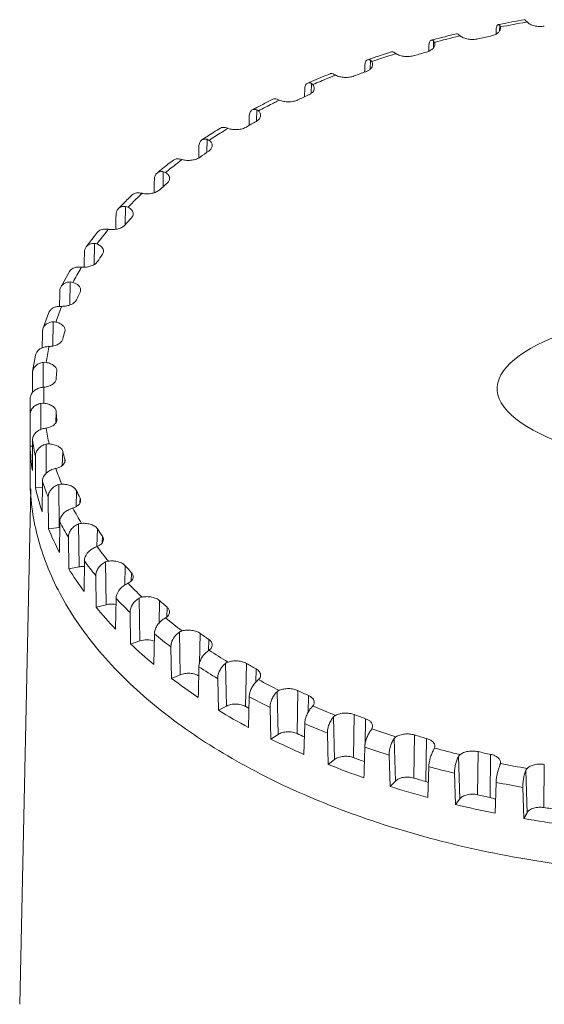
# Model space of a CAD drawing. Extents: x 695 to 3294, y -288 to 575.
# Tile 73 of 83: x 2761 to 2799, y 342 to 414. Entities that reach past the tile are written whole.
import ezdxf

# ---------------------------------------------------------------- set-up
doc = ezdxf.new("R2010")
doc.units = 0
doc.header["$LTSCALE"] = 16.335
doc.layers.add('7_ALL_FEATURES', color=7, linetype='CONTINUOUS', lineweight=15)
doc.layers.add('dim', color=3, linetype='CONTINUOUS', lineweight=13)

msp = doc.modelspace()

# ---------------------------------------------------------------- linework, layer by layer
at = {"layer": '7_ALL_FEATURES', "color": 7, "linetype": 'Continuous'}
for p, q in [((2795.516, 413.347), (2795.622, 413.368)), ((2795.685, 413.181), (2795.692, 413.096)), ((2786.242, 410.864), (2786.295, 410.882)), ((2785.852, 409.937), (2785.851, 409.912)), ((2781.943, 409.209), (2782.005, 409.235)), ((2777.966, 407.308), (2778.034, 407.344)), ((2774.351, 405.184), (2774.422, 405.23)), ((2773.832, 403.753), (2773.83, 403.683)), ((2771.136, 402.859), (2771.205, 402.914)), ((2765.673, 397.243), (2766.508, 398.318)), ((2763.844, 394.336), (2764.483, 395.465)), ((2762.545, 391.313), (2762.98, 392.485)), ((2762.511, 391.101), (2762.545, 391.313)), ((2764.152, 391.214), (2764.137, 391.12)), ((2761.801, 388.212), (2762.02, 389.413)), ((2761.793, 388.112), (2761.801, 388.212)), ((2763.558, 388.261), (2763.557, 388.234)), ((2761.614, 385.68), (2761.625, 386.288)), ((2761.614, 385.68), (2761.614, 385.097)), ((2761.624, 385.097), (2761.626, 382.803)), ((2763.557, 384.766), (2763.558, 384.715)), ((2761.793, 383.249), (2761.787, 381.037)), ((2761.614, 382.803), (2761.614, 380.52)), ((2761.792, 382.803), (2761.626, 382.803)), ((2762.006, 382.088), (2762.015, 379.794)), ((2762.511, 380.26), (2762.497, 378.048)), ((2761.664, 379.726), (2760.868, 342.377)), ((2762.508, 379.824), (2762.015, 379.794)), ((2762.933, 379.119), (2762.95, 376.826)), ((2763.769, 377.331), (2763.748, 375.117)), ((2763.715, 376.919), (2762.95, 376.826)), ((2764.397, 376.221), (2764.421, 373.929)), ((2765.554, 374.493), (2765.526, 372.278)), ((2765.165, 374.068), (2764.421, 373.929)), ((2766.381, 373.427), (2766.412, 371.137)), ((2767.846, 371.778), (2767.812, 369.561)), ((2767.127, 371.319), (2766.412, 371.137)), ((2768.864, 370.767), (2768.901, 368.479)), ((2770.621, 369.215), (2770.58, 366.996)), ((2769.578, 368.703), (2768.901, 368.479)), ((2771.817, 368.271), (2771.86, 365.985)), ((2772.493, 366.249), (2771.86, 365.985)), ((2775.209, 365.965), (2775.258, 363.682)), ((2777.491, 364.656), (2777.439, 362.432)), ((2775.84, 363.983), (2775.258, 363.682)), ((2779.003, 363.875), (2779.057, 361.596)), ((2781.511, 362.711), (2781.453, 360.483)), ((2779.581, 361.929), (2779.057, 361.596)), ((2783.157, 362.025), (2783.216, 359.748)), ((2787.625, 360.433), (2787.688, 358.161)), ((2783.676, 360.111), (2783.216, 359.748)), ((2790.5, 359.593), (2790.435, 357.358)), ((2795.692, 359.88), (2795.685, 359.819)), ((2792.359, 359.118), (2792.425, 356.849)), ((2788.079, 358.549), (2787.688, 358.161)), ((2795.372, 358.455), (2795.304, 356.216)), ((2797.306, 358.094), (2797.375, 355.83)), ((2792.743, 357.259), (2792.425, 356.849)), ((2797.617, 356.256), (2797.375, 355.83))]:
    msp.add_line(p, q, dxfattribs=at)
at = {"layer": '7_ALL_FEATURES', "color": 9, "linetype": 'Continuous'}
for p, q in [((2795.638, 413.283), (2795.626, 412.897)), ((2797.543, 413.528), (2797.611, 413.539)), ((2792.681, 412.517), (2792.761, 412.537)), ((2790.842, 412.163), (2790.828, 411.652)), ((2788.03, 411.22), (2788.121, 411.249)), ((2786.277, 410.762), (2786.26, 410.138)), ((2783.642, 409.65), (2783.741, 409.69)), ((2781.992, 409.095), (2781.973, 408.363)), ((2779.566, 407.826), (2779.669, 407.877)), ((2778.035, 407.18), (2778.015, 406.347)), ((2775.491, 405.545), (2775.568, 405.593)), ((2774.447, 405.039), (2774.428, 404.097)), ((2771.27, 402.694), (2771.25, 401.602)), ((2768.538, 400.171), (2768.517, 398.852)), ((2766.28, 397.499), (2766.261, 395.969)), ((2764.522, 394.705), (2764.506, 393.038)), ((2763.283, 391.822), (2763.271, 390.066)), ((2762.987, 389.969), (2763, 390.029)), ((2762.575, 388.88), (2762.569, 387.081)), ((2762.408, 385.912), (2762.408, 384.016)), ((2763.505, 385.328), (2763.479, 384.495)), ((2763.557, 384.766), (2763.555, 384.715)), ((2762.783, 382.95), (2762.789, 380.841)), ((2763.984, 382.435), (2763.951, 381.414)), ((2764.137, 381.879), (2764.13, 381.653)), ((2763.695, 380.026), (2763.715, 376.919)), ((2764.987, 379.587), (2764.951, 378.426)), ((2765.241, 379.043), (2765.23, 378.691)), ((2765.135, 377.174), (2765.165, 374.068)), ((2766.503, 376.814), (2766.465, 375.543)), ((2766.855, 376.288), (2766.841, 375.81)), ((2767.087, 374.423), (2767.127, 371.319)), ((2768.517, 374.147), (2768.477, 372.746)), ((2768.963, 373.646), (2768.946, 373.045)), ((2769.53, 371.804), (2769.578, 368.703)), ((2771.005, 371.616), (2770.962, 369.99)), ((2771.54, 371.144), (2771.521, 370.434)), ((2772.436, 369.347), (2772.493, 366.249)), ((2773.942, 369.248), (2773.888, 367.074)), ((2774.559, 368.81), (2774.539, 367.991)), ((2775.774, 367.077), (2775.84, 363.983)), ((2777.293, 367.069), (2777.223, 363.958)), ((2777.987, 366.671), (2777.966, 365.704)), ((2779.508, 365.019), (2779.581, 361.929)), ((2781.024, 365.103), (2780.961, 361.987)), ((2781.787, 364.748), (2781.763, 363.533)), ((2783.597, 363.197), (2783.676, 360.111)), ((2785.092, 363.371), (2785.038, 360.252)), ((2785.915, 363.064), (2785.884, 361.188)), ((2789.454, 361.892), (2789.408, 358.771)), ((2790.328, 361.637), (2790.285, 358.515)), ((2787.995, 361.63), (2788.079, 358.549)), ((2792.654, 360.335), (2792.743, 357.259)), ((2794.061, 360.684), (2794.025, 357.559)), ((2794.977, 360.482), (2794.943, 357.357)), ((2798.863, 359.758), (2798.837, 356.632)), ((2797.524, 359.326), (2797.617, 356.256))]:
    msp.add_line(p, q, dxfattribs=at)
at = {"layer": '7_ALL_FEATURES', "color": 7, "linetype": 'Continuous'}
for centre, radius, start, end in [((2810.869, 336.229), 78.632, 99.85348, 101.18077), ((2795.33, 413.108), 0.362, 354.97492, 358.17561), ((2809.631, 341.799), 72.925, 103.58605, 104.94973), ((2795.751, 416.235), 4.756, 229.37543, 231.05409), ((2810.389, 340.338), 73.807, 102.05271, 102.7813), ((2809.361, 342.816), 71.873, 104.95149, 105.06795), ((2807.353, 349.383), 65.005, 108.95109, 109.11742), ((2807.738, 348.251), 66.2, 107.53363, 108.90027), ((2808.855, 346.344), 67.607, 105.9049, 106.67729), ((2805.155, 355.174), 58.809, 111.76737, 113.18163), ((2806.658, 352.989), 60.606, 110.01426, 110.84494), ((2804.664, 356.327), 57.556, 113.25071, 113.48576), ((2803.82, 359.815), 53.212, 114.46067, 115.36653), ((2801.39, 363.124), 50.01, 117.93028, 118.2617), ((2802.02, 361.927), 51.362, 116.37519, 117.83988), ((2800.44, 366.38), 45.826, 119.33724, 120.33789), ((2797.734, 369.294), 42.836, 123.08478, 123.55176), ((2798.427, 368.224), 44.11, 121.4569, 122.97061), ((2796.683, 372.299), 38.812, 124.75137, 125.86912), ((2794.545, 373.756), 37.349, 127.12341, 128.67562), ((2793.826, 374.654), 36.199, 128.81538, 129.47433), ((2792.769, 377.281), 32.474, 130.82253, 132.0813), ((2790.613, 378.264), 31.365, 133.49563, 135.06159), ((2789.909, 378.966), 30.37, 135.06049, 136.15182), ((2788.95, 381.149), 27.035, 137.67314, 139.09553), ((2785.489, 383.86), 22.636, 145.40708, 147.00836), ((2782.635, 385.5), 19.341, 154.07081, 155.84945), ((2780.573, 386.283), 17.133, 163.59846, 165.52818), ((2762.663, 388.173), 0.713, 79.90238, 97.09516), ((2779.522, 386.491), 16.06, 173.772, 175.78674), ((2762.541, 385.188), 0.735, 83.47572, 100.40199), ((2779.522, 386.508), 16.06, 184.21326, 186.228), ((2778.321, 383.438), 16.707, 182.17839, 188.26287), ((2762.96, 382.224), 0.747, 86.95247, 103.75102), ((2780.573, 386.717), 17.133, 194.47182, 196.40154), ((2779.464, 383.673), 17.876, 192.53137, 198.34199), ((2763.916, 379.312), 0.748, 90.38672, 107.18883), ((2782.555, 387.462), 19.253, 204.1465, 205.93325), ((2766.201, 373.733), 4.824, 107.85901, 110.36385), ((2781.611, 384.503), 20.178, 202.36208, 207.71767), ((2763.918, 375.251), 1.681, 95.26022, 96.94744), ((2785.386, 389.071), 22.512, 212.98723, 214.59732), ((2768.703, 370.048), 5.932, 112.12198, 114.10818), ((2784.598, 386.238), 23.635, 211.3836, 216.20096), ((2788.832, 391.745), 26.877, 220.90027, 222.33106), ((2788.207, 389.089), 28.237, 219.47683, 223.7545), ((2792.643, 395.575), 32.284, 227.91498, 229.18119), ((2796.558, 400.523), 38.596, 234.12774, 235.25177), ((2792.179, 393.143), 33.914, 226.6552, 230.44097), ((2776.147, 366.59), 0.613, 108.825, 127.4374), ((2800.323, 406.417), 45.592, 239.65954, 240.66533), ((2796.241, 398.349), 40.519, 233.0084, 236.37111), ((2803.719, 412.966), 52.972, 244.63142, 245.54139), ((2800.133, 403.098), 45.352, 239.65858, 240.02094), ((2800.131, 404.521), 47.817, 238.65648, 241.66839), ((2806.576, 419.79), 60.372, 249.15344, 249.98736), ((2803.657, 409.853), 52.974, 244.63136, 245.25785), ((2808.795, 426.448), 67.391, 253.32147, 254.09634), ((2803.624, 411.351), 55.49, 243.7223, 246.4505), ((2806.638, 416.98), 60.701, 249.15489, 249.95686), ((2810.35, 432.482), 73.623, 257.21779, 257.9482), ((2806.549, 418.438), 63.158, 248.31867, 250.82212), ((2808.807, 425.322), 70.404, 252.54421, 254.87359), ((2808.849, 423.665), 67.744, 253.32271, 254.0951), ((2810.386, 429.683), 73.956, 257.2187, 257.94729), ((2810.376, 431.528), 76.805, 256.48358, 258.68242), ((2811.3, 434.56), 78.918, 260.91361, 261.61162), ((2811.314, 436.609), 81.973, 260.20953, 262.3157)]:
    msp.add_arc(centre, radius, start, end, dxfattribs=at)
at = {"layer": '7_ALL_FEATURES', "color": 9, "linetype": 'Continuous'}
for centre, radius, start, end in [((2810.853, 337.137), 77.541, 99.88382, 101.28049), ((2809.579, 342.823), 71.714, 103.62875, 105.08802), ((2807.535, 349.673), 64.564, 108.04863, 109.13894), ((2807.959, 348.386), 65.919, 107.7512, 108.05236), ((2808.079, 348.013), 66.311, 107.59847, 107.75135), ((2804.898, 356.601), 57.149, 112.32543, 113.5083), ((2805.425, 355.331), 58.525, 112.06906, 112.33033), ((2805.578, 354.955), 58.93, 111.85316, 112.06911), ((2801.661, 363.437), 49.584, 116.98685, 118.28737), ((2802.26, 362.274), 50.892, 116.7888, 116.99313), ((2802.438, 361.921), 51.287, 116.48436, 116.78867), ((2797.966, 369.762), 42.256, 122.13362, 123.58062), ((2798.788, 368.464), 43.792, 121.59124, 122.02112), ((2798.993, 368.13), 44.184, 121.43606, 121.59164), ((2794.018, 375.238), 35.502, 127.8802, 129.50549), ((2794.825, 374.209), 36.81, 127.28603, 127.88878), ((2795.086, 373.868), 37.239, 127.09879, 127.28683), ((2790.796, 378.894), 30.628, 133.68862, 134.53733), ((2791.103, 378.574), 31.071, 133.4681, 133.69011), ((2790.02, 379.677), 29.525, 134.53003, 136.18577), ((2786.508, 382.751), 24.856, 140.892, 143.72618), ((2787.31, 382.112), 25.881, 140.66237, 140.91439), ((2783.306, 384.875), 21.01, 149.01381, 152.19838), ((2783.971, 384.486), 21.781, 148.7681, 149.03624), ((2780.849, 386.016), 18.299, 158.03208, 161.56178), ((2781.329, 385.829), 18.813, 157.79396, 158.05127), ((2779.317, 386.442), 16.706, 167.81428, 171.62952), ((2778.829, 386.5), 16.215, 177.94756, 182.05244), ((2778.154, 385.681), 16.54, 180.00029, 182.02167), ((2779.396, 386.571), 16.787, 188.37947, 192.3883), ((2778.736, 385.754), 17.127, 188.41022, 192.35755), ((2781.008, 387.042), 18.468, 198.45399, 202.21352), ((2780.38, 386.233), 18.842, 198.48278, 202.18472), ((2783.534, 388.252), 21.272, 207.82069, 211.2407), ((2782.957, 387.468), 21.702, 207.84686, 211.21453), ((2786.787, 390.464), 25.208, 216.29314, 219.34641), ((2786.276, 389.724), 25.718, 216.31648, 219.32307), ((2790.53, 393.827), 30.243, 223.83584, 226.53989), ((2790.095, 393.155), 30.854, 223.85651, 226.51922), ((2794.499, 398.362), 36.272, 230.51255, 232.90808), ((2794.144, 397.781), 37.005, 230.53086, 232.88976), ((2798.429, 403.954), 43.109, 236.43436, 238.56964), ((2798.154, 403.486), 43.981, 236.45069, 238.55331), ((2802.078, 410.36), 50.484, 241.72476, 243.64701), ((2801.878, 410.022), 51.505, 241.73947, 243.6323), ((2805.25, 417.23), 58.053, 246.50132, 248.253), ((2805.114, 417.032), 59.228, 246.51473, 248.23958), ((2807.808, 424.139), 65.421, 250.86852, 252.48644), ((2807.724, 424.08), 66.746, 250.88092, 252.47404), ((2809.693, 430.622), 72.173, 254.91654, 256.43226), ((2809.648, 430.695), 73.636, 254.92817, 256.42063), ((2810.92, 436.222), 77.907, 258.72274, 260.16348), ((2810.901, 436.41), 79.487, 258.7338, 260.15242)]:
    msp.add_arc(centre, radius, start, end, dxfattribs=at)
at = {"layer": '7_ALL_FEATURES', "color": 7, "linetype": 'Continuous'}
for major_axis, ratio, start_param, end_param in [((47.519, 1581.072), 0.010334, -4.709174, -4.709019), ((45.568, 1583.87), 0.013373, -4.708386, -4.708166), ((43.129, 1586.536), 0.016254, -4.707438, -4.707181), ((40.23, 1589.04), 0.018949, -4.706341, -4.706006), ((36.904, 1591.358), 0.021431, -4.705109, -4.704689), ((33.188, 1593.464), 0.023679, -4.703756, -4.70327), ((29.122, 1595.336), 0.025669, -4.702297, -4.701684), ((24.75, 1596.954), 0.027385, -4.700746, -4.700084), ((20.118, 1598.302), 0.02881, -4.699118, -4.698435), ((15.275, 1599.365), 0.029932, -4.697429, -4.696743), ((10.273, 1600.132), 0.03074, -4.695694, -4.694965), ((5.164, 1600.595), 0.031228, -4.693928, -4.693038), ((34.105, 1550.629), 0.023799, 1.604, 1.605434), ((43.926, 1557.717), 0.015667, 1.607506, 1.608939)]:
    msp.add_ellipse((2811.864, 417.499), major_axis=major_axis, ratio=ratio, start_param=start_param, end_param=end_param, dxfattribs=at)
for points, knots in [([(2795.691, 413.076), (2795.685, 413.013), (2795.636, 412.88), (2795.476, 412.718), (2795.25, 412.592), (2795.073, 412.538), (2794.977, 412.517)], [0, 0, 0, 0, 0.197368, 0.426074, 0.695297, 1, 1, 1, 1]), ([(2795.372, 412.906), (2795.373, 412.965), (2795.381, 413.07), (2795.404, 413.192), (2795.434, 413.267), (2795.462, 413.316), (2795.494, 413.343), (2795.516, 413.347)], [0, 0, 0, 0, 0.362737, 0.651306, 0.765039, 0.859037, 1, 1, 1, 1]), ([(2795.516, 413.347), (2795.526, 413.349), (2795.553, 413.349), (2795.597, 413.326), (2795.624, 413.299), (2795.638, 413.283)], [0, 0, 0, 0, 0.198989, 0.547075, 1, 1, 1, 1]), ([(2795.638, 413.283), (2795.644, 413.276), (2795.666, 413.246), (2795.679, 413.209), (2795.685, 413.181)], [0, 0, 0, 0, 0.231425, 1, 1, 1, 1]), ([(2797.524, 413.634), (2797.515, 413.646), (2797.486, 413.677), (2797.442, 413.706), (2797.413, 413.701)], [0, 0, 0, 0, 0.331058, 1, 1, 1, 1]), ([(2797.611, 413.539), (2797.602, 413.548), (2797.572, 413.579), (2797.544, 413.611), (2797.524, 413.634)], [0, 0, 0, 0, 0.287235, 1, 1, 1, 1]), ([(2798.863, 413.242), (2798.744, 413.222), (2798.503, 413.208), (2798.154, 413.253), (2797.848, 413.358), (2797.676, 413.473), (2797.611, 413.539)], [0, 0, 0, 0, 0.272947, 0.542225, 0.788945, 1, 1, 1, 1]), ([(2792.654, 412.626), (2792.641, 412.637), (2792.598, 412.671), (2792.538, 412.692), (2792.5, 412.683)], [0, 0, 0, 0, 0.309195, 1, 1, 1, 1]), ([(2794.061, 412.316), (2793.944, 412.289), (2793.704, 412.261), (2793.35, 412.285), (2793.027, 412.372), (2792.838, 412.475), (2792.761, 412.537)], [0, 0, 0, 0, 0.264313, 0.531238, 0.781536, 1, 1, 1, 1]), ([(2790.938, 411.915), (2790.936, 411.857), (2790.899, 411.732), (2790.766, 411.574), (2790.57, 411.446), (2790.413, 411.387), (2790.328, 411.362)], [0, 0, 0, 0, 0.20106, 0.429277, 0.696164, 1, 1, 1, 1]), ([(2790.5, 411.768), (2790.502, 411.826), (2790.51, 411.931), (2790.544, 412.069), (2790.595, 412.17), (2790.65, 412.21), (2790.677, 412.218)], [0, 0, 0, 0, 0.342103, 0.621576, 0.835207, 1, 1, 1, 1]), ([(2790.677, 412.218), (2790.703, 412.225), (2790.766, 412.219), (2790.817, 412.185), (2790.842, 412.163)], [0, 0, 0, 0, 0.4421, 1, 1, 1, 1]), ([(2790.842, 412.163), (2790.85, 412.157), (2790.879, 412.129), (2790.9, 412.093), (2790.911, 412.064)], [0, 0, 0, 0, 0.238559, 1, 1, 1, 1]), ([(2790.911, 412.064), (2790.916, 412.052), (2790.932, 412.004), (2790.939, 411.953), (2790.938, 411.915)], [0, 0, 0, 0, 0.255787, 1, 1, 1, 1]), ([(2787.995, 411.331), (2787.982, 411.339), (2787.935, 411.366), (2787.88, 411.383), (2787.841, 411.383)], [0, 0, 0, 0, 0.28445, 1, 1, 1, 1]), ([(2788.121, 411.249), (2788.109, 411.256), (2788.067, 411.284), (2788.025, 411.311), (2787.995, 411.331)], [0, 0, 0, 0, 0.278679, 1, 1, 1, 1]), ([(2789.454, 411.107), (2789.341, 411.073), (2789.105, 411.031), (2788.748, 411.034), (2788.412, 411.102), (2788.208, 411.192), (2788.121, 411.249)], [0, 0, 0, 0, 0.255682, 0.519995, 0.77369, 1, 1, 1, 1]), ([(2785.863, 410.344), (2785.865, 410.401), (2785.874, 410.506), (2785.912, 410.644), (2785.973, 410.749), (2786.033, 410.792), (2786.064, 410.802)], [0, 0, 0, 0, 0.323348, 0.595259, 0.815515, 1, 1, 1, 1]), ([(2786.425, 410.455), (2786.423, 410.403), (2786.394, 410.291), (2786.284, 410.145), (2786.12, 410.022), (2785.988, 409.961), (2785.915, 409.935)], [0, 0, 0, 0, 0.205846, 0.435241, 0.699686, 1, 1, 1, 1]), ([(2786.064, 410.802), (2786.096, 410.813), (2786.174, 410.816), (2786.243, 410.784), (2786.277, 410.762)], [0, 0, 0, 0, 0.456119, 1, 1, 1, 1]), ([(2786.277, 410.762), (2786.286, 410.757), (2786.322, 410.731), (2786.35, 410.697), (2786.367, 410.668)], [0, 0, 0, 0, 0.243893, 1, 1, 1, 1]), ([(2786.367, 410.668), (2786.387, 410.635), (2786.417, 410.566), (2786.426, 410.491), (2786.425, 410.455)], [0, 0, 0, 0, 0.512419, 1, 1, 1, 1]), ([(2783.597, 409.764), (2783.581, 409.771), (2783.524, 409.796), (2783.461, 409.809), (2783.416, 409.806)], [0, 0, 0, 0, 0.276539, 1, 1, 1, 1]), ([(2783.741, 409.69), (2783.728, 409.697), (2783.68, 409.722), (2783.632, 409.747), (2783.597, 409.764)], [0, 0, 0, 0, 0.27457, 1, 1, 1, 1]), ([(2785.092, 409.628), (2784.985, 409.588), (2784.755, 409.531), (2784.399, 409.514), (2784.053, 409.562), (2783.836, 409.639), (2783.741, 409.69)], [0, 0, 0, 0, 0.247123, 0.508622, 0.765547, 1, 1, 1, 1]), ([(2781.511, 408.65), (2781.512, 408.705), (2781.522, 408.808), (2781.563, 408.946), (2781.63, 409.054), (2781.693, 409.101), (2781.726, 409.115)], [0, 0, 0, 0, 0.307078, 0.573056, 0.799508, 1, 1, 1, 1]), ([(2781.726, 409.115), (2781.765, 409.132), (2781.859, 409.145), (2781.948, 409.116), (2781.992, 409.095)], [0, 0, 0, 0, 0.464704, 1, 1, 1, 1]), ([(2782.202, 408.733), (2782.201, 408.686), (2782.177, 408.588), (2782.09, 408.455), (2781.956, 408.339), (2781.847, 408.278), (2781.787, 408.251)], [0, 0, 0, 0, 0.211084, 0.442163, 0.704215, 1, 1, 1, 1]), ([(2781.992, 409.095), (2782.024, 409.08), (2782.063, 409.052), (2782.095, 409.017), (2782.102, 409.007)], [0, 0, 0, 0, 0.74443, 1, 1, 1, 1]), ([(2782.102, 409.007), (2782.135, 408.967), (2782.187, 408.881), (2782.204, 408.78), (2782.202, 408.733)], [0, 0, 0, 0, 0.520516, 1, 1, 1, 1]), ([(2779.508, 407.941), (2779.456, 407.961), (2779.353, 407.985), (2779.246, 407.964), (2779.203, 407.943)], [0, 0, 0, 0, 0.535928, 1, 1, 1, 1]), ([(2779.669, 407.877), (2779.654, 407.883), (2779.601, 407.905), (2779.548, 407.927), (2779.508, 407.941)], [0, 0, 0, 0, 0.270784, 1, 1, 1, 1]), ([(2781.024, 407.897), (2780.924, 407.849), (2780.702, 407.779), (2780.352, 407.741), (2779.998, 407.769), (2779.772, 407.832), (2779.669, 407.877)], [0, 0, 0, 0, 0.238689, 0.4972, 0.757196, 1, 1, 1, 1]), ([(2777.491, 406.705), (2777.492, 406.757), (2777.502, 406.857), (2777.545, 406.993), (2777.613, 407.102), (2777.677, 407.154), (2777.711, 407.172)], [0, 0, 0, 0, 0.293284, 0.55471, 0.786654, 1, 1, 1, 1]), ([(2777.711, 407.172), (2777.756, 407.197), (2777.869, 407.224), (2777.979, 407.2), (2778.035, 407.18)], [0, 0, 0, 0, 0.470085, 1, 1, 1, 1]), ([(2778.317, 406.767), (2778.316, 406.726), (2778.298, 406.64), (2778.229, 406.521), (2778.123, 406.414), (2778.036, 406.356), (2777.987, 406.329)], [0, 0, 0, 0, 0.216705, 0.449926, 0.709682, 1, 1, 1, 1]), ([(2778.164, 407.099), (2778.211, 407.053), (2778.29, 406.953), (2778.319, 406.826), (2778.317, 406.767)], [0, 0, 0, 0, 0.529576, 1, 1, 1, 1]), ([(2775.774, 405.884), (2775.71, 405.902), (2775.583, 405.919), (2775.458, 405.882), (2775.408, 405.851)], [0, 0, 0, 0, 0.531971, 1, 1, 1, 1]), ([(2775.949, 405.829), (2775.934, 405.834), (2775.876, 405.854), (2775.818, 405.872), (2775.774, 405.884)], [0, 0, 0, 0, 0.267331, 1, 1, 1, 1]), ([(2777.293, 405.93), (2777.202, 405.877), (2776.991, 405.793), (2776.649, 405.735), (2776.293, 405.742), (2776.059, 405.792), (2775.949, 405.829)], [0, 0, 0, 0, 0.230431, 0.485794, 0.748695, 1, 1, 1, 1]), ([(2773.848, 404.529), (2773.85, 404.623), (2773.874, 404.763), (2773.966, 404.915), (2774.027, 404.971), (2774.06, 404.992)], [0, 0, 0, 0, 0.538511, 0.775814, 1, 1, 1, 1]), ([(2774.06, 404.992), (2774.112, 405.027), (2774.244, 405.073), (2774.38, 405.057), (2774.447, 405.039)], [0, 0, 0, 0, 0.473457, 1, 1, 1, 1]), ([(2774.811, 404.579), (2774.81, 404.543), (2774.796, 404.47), (2774.725, 404.325), (2774.63, 404.238), (2774.559, 404.189)], [0, 0, 0, 0, 0.223162, 0.459519, 1, 1, 1, 1]), ([(2774.594, 404.966), (2774.659, 404.916), (2774.745, 404.828), (2774.804, 404.685), (2774.812, 404.613), (2774.811, 404.579)], [0, 0, 0, 0, 0.536711, 0.773631, 1, 1, 1, 1]), ([(2773.942, 403.751), (2773.859, 403.692), (2773.663, 403.595), (2773.332, 403.518), (2772.976, 403.504), (2772.738, 403.54), (2772.623, 403.57)], [0, 0, 0, 0, 0.222421, 0.474472, 0.740094, 1, 1, 1, 1]), ([(2772.436, 403.614), (2772.358, 403.629), (2772.204, 403.637), (2772.059, 403.578), (2772.003, 403.536)], [0, 0, 0, 0, 0.529556, 1, 1, 1, 1]), ([(2772.623, 403.57), (2772.607, 403.574), (2772.545, 403.59), (2772.482, 403.605), (2772.436, 403.614)], [0, 0, 0, 0, 0.264178, 1, 1, 1, 1]), ([(2770.621, 402.146), (2770.623, 402.234), (2770.651, 402.404), (2770.752, 402.546), (2770.813, 402.596)], [0, 0, 0, 0, 0.528467, 1, 1, 1, 1]), ([(2770.813, 402.596), (2770.872, 402.644), (2771.023, 402.714), (2771.188, 402.709), (2771.27, 402.694)], [0, 0, 0, 0, 0.475489, 1, 1, 1, 1]), ([(2771.433, 402.63), (2771.478, 402.603), (2771.559, 402.543), (2771.654, 402.435), (2771.713, 402.316), (2771.725, 402.232), (2771.723, 402.192)], [0, 0, 0, 0, 0.288501, 0.546827, 0.780287, 1, 1, 1, 1]), ([(2771.723, 402.192), (2771.721, 402.131), (2771.682, 402.001), (2771.593, 401.901), (2771.54, 401.855)], [0, 0, 0, 0, 0.466421, 1, 1, 1, 1]), ([(2769.53, 401.156), (2769.436, 401.168), (2769.252, 401.163), (2769.086, 401.075), (2769.025, 401.017)], [0, 0, 0, 0, 0.528242, 1, 1, 1, 1]), ([(2769.727, 401.124), (2769.71, 401.127), (2769.645, 401.139), (2769.579, 401.15), (2769.53, 401.156)], [0, 0, 0, 0, 0.261278, 1, 1, 1, 1]), ([(2771.005, 401.383), (2770.934, 401.319), (2770.753, 401.21), (2770.438, 401.114), (2770.086, 401.08), (2769.845, 401.101), (2769.727, 401.124)], [0, 0, 0, 0, 0.214767, 0.463335, 0.731451, 1, 1, 1, 1]), ([(2768.007, 400.005), (2768.069, 400.071), (2768.242, 400.173), (2768.439, 400.183), (2768.538, 400.171)], [0, 0, 0, 0, 0.476563, 1, 1, 1, 1]), ([(2767.846, 399.583), (2767.848, 399.663), (2767.873, 399.817), (2767.956, 399.952), (2768.007, 400.005)], [0, 0, 0, 0, 0.518679, 1, 1, 1, 1]), ([(2768.715, 400.118), (2768.771, 400.09), (2768.873, 400.027), (2768.996, 399.909), (2769.073, 399.776), (2769.089, 399.679), (2769.087, 399.634)], [0, 0, 0, 0, 0.294543, 0.555165, 0.786161, 1, 1, 1, 1]), ([(2769.087, 399.634), (2769.086, 399.584), (2769.06, 399.481), (2768.999, 399.394), (2768.963, 399.354)], [0, 0, 0, 0, 0.475516, 1, 1, 1, 1]), ([(2768.517, 398.852), (2768.457, 398.783), (2768.295, 398.663), (2767.998, 398.549), (2767.654, 398.495), (2767.413, 398.502), (2767.293, 398.517)], [0, 0, 0, 0, 0.207645, 0.452543, 0.722852, 1, 1, 1, 1]), ([(2767.087, 398.538), (2766.975, 398.544), (2766.806, 398.525), (2766.615, 398.426), (2766.54, 398.357), (2766.508, 398.318)], [0, 0, 0, 0, 0.525629, 0.767268, 1, 1, 1, 1]), ([(2767.293, 398.517), (2767.275, 398.52), (2767.207, 398.528), (2767.138, 398.535), (2767.087, 398.538)], [0, 0, 0, 0, 0.258579, 1, 1, 1, 1]), ([(2765.673, 397.243), (2765.705, 397.286), (2765.783, 397.365), (2765.982, 397.48), (2766.162, 397.505), (2766.28, 397.499)], [0, 0, 0, 0, 0.236535, 0.479189, 1, 1, 1, 1]), ([(2766.469, 397.456), (2766.538, 397.429), (2766.663, 397.365), (2766.815, 397.239), (2766.913, 397.092), (2766.934, 396.983), (2766.932, 396.931)], [0, 0, 0, 0, 0.299689, 0.562742, 0.79172, 1, 1, 1, 1]), ([(2765.554, 396.868), (2765.555, 396.936), (2765.574, 397.069), (2765.635, 397.191), (2765.673, 397.243)], [0, 0, 0, 0, 0.511166, 1, 1, 1, 1]), ([(2766.932, 396.931), (2766.931, 396.893), (2766.915, 396.815), (2766.878, 396.744), (2766.855, 396.711)], [0, 0, 0, 0, 0.483984, 1, 1, 1, 1]), ([(2766.503, 396.185), (2766.457, 396.114), (2766.315, 395.982), (2766.039, 395.852), (2765.706, 395.778), (2765.468, 395.771), (2765.347, 395.779)], [0, 0, 0, 0, 0.201325, 0.442353, 0.714439, 1, 1, 1, 1]), ([(2765.135, 395.787), (2765.003, 395.787), (2764.804, 395.749), (2764.592, 395.608), (2764.514, 395.515), (2764.483, 395.465)], [0, 0, 0, 0, 0.52552, 0.767328, 1, 1, 1, 1]), ([(2765.347, 395.779), (2765.329, 395.781), (2765.258, 395.785), (2765.188, 395.787), (2765.135, 395.787)], [0, 0, 0, 0, 0.256032, 1, 1, 1, 1]), ([(2763.844, 394.336), (2763.874, 394.392), (2763.952, 394.497), (2764.171, 394.658), (2764.382, 394.704), (2764.522, 394.705)], [0, 0, 0, 0, 0.236482, 0.479291, 1, 1, 1, 1]), ([(2764.721, 394.675), (2764.803, 394.649), (2764.951, 394.586), (2765.135, 394.454), (2765.256, 394.295), (2765.283, 394.171), (2765.281, 394.114)], [0, 0, 0, 0, 0.303838, 0.569403, 0.796869, 1, 1, 1, 1]), ([(2763.769, 394.03), (2763.769, 394.057), (2763.776, 394.162), (2763.807, 394.266), (2763.844, 394.336)], [0, 0, 0, 0, 0.255401, 1, 1, 1, 1]), ([(2765.281, 394.114), (2765.28, 394.101), (2765.276, 394.047), (2765.259, 393.994), (2765.241, 393.957)], [0, 0, 0, 0, 0.245024, 1, 1, 1, 1]), ([(2764.987, 393.413), (2764.915, 393.253), (2764.652, 393.071), (2764.265, 392.96), (2764.031, 392.939), (2763.911, 392.94)], [0, 0, 0, 0, 0.429192, 0.70438, 1, 1, 1, 1]), ([(2763.695, 392.934), (2763.615, 392.93), (2763.459, 392.903), (2763.248, 392.81), (2763.081, 392.67), (2763.005, 392.549), (2762.98, 392.485)], [0, 0, 0, 0, 0.271705, 0.527921, 0.768781, 1, 1, 1, 1]), ([(2763.911, 392.94), (2763.892, 392.94), (2763.82, 392.94), (2763.748, 392.938), (2763.695, 392.934)], [0, 0, 0, 0, 0.253594, 1, 1, 1, 1]), ([(2762.545, 391.313), (2762.569, 391.384), (2762.641, 391.519), (2762.874, 391.737), (2763.119, 391.811), (2763.283, 391.822)], [0, 0, 0, 0, 0.236035, 0.478902, 1, 1, 1, 1]), ([(2763.49, 391.804), (2763.584, 391.78), (2763.758, 391.721), (2763.975, 391.585), (2764.12, 391.414), (2764.154, 391.277), (2764.152, 391.214)], [0, 0, 0, 0, 0.306928, 0.575046, 0.801524, 1, 1, 1, 1]), ([(2763.984, 390.564), (2763.965, 390.491), (2763.873, 390.341), (2763.644, 390.18), (2763.344, 390.069), (2763.118, 390.036), (2763, 390.029)], [0, 0, 0, 0, 0.192825, 0.425553, 0.699186, 1, 1, 1, 1]), ([(2762.783, 390.011), (2762.69, 390), (2762.511, 389.957), (2762.277, 389.827), (2762.102, 389.642), (2762.037, 389.49), (2762.021, 389.413)], [0, 0, 0, 0, 0.272367, 0.529372, 0.770016, 1, 1, 1, 1]), ([(2763, 390.029), (2762.945, 390.026), (2762.873, 390.021), (2762.8, 390.013), (2762.783, 390.011)], [0, 0, 0, 0, 0.752533, 1, 1, 1, 1]), ([(2761.801, 388.212), (2761.813, 388.297), (2761.872, 388.465), (2762.047, 388.672), (2762.29, 388.819), (2762.478, 388.868), (2762.575, 388.88)], [0, 0, 0, 0, 0.233694, 0.475254, 0.730731, 1, 1, 1, 1]), ([(2762.788, 388.874), (2762.895, 388.855), (2763.094, 388.8), (2763.347, 388.663), (2763.495, 388.505), (2763.552, 388.365), (2763.56, 388.295), (2763.558, 388.261)], [0, 0, 0, 0, 0.308406, 0.578613, 0.804241, 0.904239, 1, 1, 1, 1]), ([(2763.505, 387.671), (2763.503, 387.636), (2763.486, 387.564), (2763.41, 387.422), (2763.236, 387.267), (2762.955, 387.139), (2762.739, 387.094), (2762.624, 387.08)], [0, 0, 0, 0, 0.093624, 0.193259, 0.421301, 0.693698, 1, 1, 1, 1]), ([(2762.408, 387.049), (2762.303, 387.03), (2762.101, 386.966), (2761.847, 386.794), (2761.674, 386.56), (2761.628, 386.377), (2761.625, 386.288)], [0, 0, 0, 0, 0.273423, 0.53172, 0.772166, 1, 1, 1, 1]), ([(2761.624, 385.097), (2761.624, 385.191), (2761.665, 385.386), (2761.836, 385.636), (2762.093, 385.823), (2762.3, 385.892), (2762.408, 385.912)], [0, 0, 0, 0, 0.231548, 0.473268, 0.730073, 1, 1, 1, 1]), ([(2762.624, 385.919), (2762.739, 385.906), (2762.955, 385.86), (2763.236, 385.733), (2763.41, 385.578), (2763.486, 385.436), (2763.503, 385.363), (2763.505, 385.328)], [0, 0, 0, 0, 0.306302, 0.578699, 0.806741, 0.906376, 1, 1, 1, 1]), ([(2763.558, 384.715), (2763.557, 384.67), (2763.536, 384.577), (2763.486, 384.497), (2763.456, 384.46)], [0, 0, 0, 0, 0.479332, 1, 1, 1, 1]), ([(2762.575, 384.081), (2762.467, 384.055), (2762.262, 383.976), (2762.007, 383.782), (2761.836, 383.533), (2761.793, 383.341), (2761.793, 383.249)], [0, 0, 0, 0, 0.27244, 0.532318, 0.774122, 1, 1, 1, 1]), ([(2762.788, 384.125), (2762.771, 384.122), (2762.699, 384.109), (2762.628, 384.093), (2762.575, 384.081)], [0, 0, 0, 0, 0.246554, 1, 1, 1, 1]), ([(2763.456, 384.46), (2763.384, 384.371), (2763.169, 384.222), (2762.924, 384.149), (2762.788, 384.125)], [0, 0, 0, 0, 0.451962, 1, 1, 1, 1]), ([(2762.006, 382.088), (2762.005, 382.183), (2762.046, 382.381), (2762.215, 382.64), (2762.468, 382.841), (2762.674, 382.923), (2762.783, 382.95)], [0, 0, 0, 0, 0.229807, 0.472994, 0.731293, 1, 1, 1, 1]), ([(2763, 382.97), (2763.118, 382.964), (2763.344, 382.931), (2763.644, 382.819), (2763.873, 382.658), (2763.965, 382.509), (2763.984, 382.435)], [0, 0, 0, 0, 0.300814, 0.574447, 0.807175, 1, 1, 1, 1]), ([(2764.152, 381.762), (2764.152, 381.746), (2764.145, 381.678), (2764.119, 381.613), (2764.093, 381.569)], [0, 0, 0, 0, 0.242834, 1, 1, 1, 1]), ([(2763.283, 381.139), (2763.175, 381.106), (2762.972, 381.014), (2762.722, 380.806), (2762.555, 380.548), (2762.511, 380.353), (2762.511, 380.26)], [0, 0, 0, 0, 0.270309, 0.531389, 0.775069, 1, 1, 1, 1]), ([(2763.49, 381.196), (2763.473, 381.191), (2763.403, 381.174), (2763.334, 381.155), (2763.283, 381.139)], [0, 0, 0, 0, 0.244191, 1, 1, 1, 1]), ([(2764.093, 381.569), (2764.037, 381.477), (2763.847, 381.312), (2763.619, 381.228), (2763.49, 381.196)], [0, 0, 0, 0, 0.446725, 1, 1, 1, 1]), ([(2847.396, 360.139), (2845.59, 359.104), (2841.72, 357.208), (2835.479, 354.962), (2828.735, 353.261), (2821.632, 352.142), (2814.32, 351.629), (2806.956, 351.732), (2799.697, 352.449), (2792.697, 353.765), (2786.106, 355.652), (2780.061, 358.071), (2774.691, 360.972), (2770.108, 364.299), (2766.409, 367.988), (2764.093, 371.373), (2762.802, 374.169), (2762.118, 376.265), (2761.706, 378.386), (2761.614, 379.812), (2761.614, 380.52)], [0, 0, 0, 0, 0.062392, 0.128774, 0.198438, 0.270506, 0.343986, 0.417823, 0.490947, 0.562319, 0.63098, 0.6961, 0.757043, 0.813431, 0.865233, 0.91286, 0.935415, 0.957321, 0.978777, 1, 1, 1, 1]), ([(2762.933, 379.119), (2762.933, 379.215), (2762.973, 379.415), (2763.137, 379.682), (2763.385, 379.898), (2763.588, 379.993), (2763.695, 380.026)], [0, 0, 0, 0, 0.228871, 0.47372, 0.733157, 1, 1, 1, 1]), ([(2763.911, 380.06), (2764.031, 380.06), (2764.265, 380.04), (2764.652, 379.929), (2764.915, 379.746), (2764.987, 379.587)], [0, 0, 0, 0, 0.29562, 0.570808, 1, 1, 1, 1]), ([(2765.281, 378.862), (2765.279, 378.806), (2765.246, 378.688), (2765.125, 378.536), (2764.945, 378.41), (2764.8, 378.35), (2764.721, 378.324)], [0, 0, 0, 0, 0.203345, 0.432074, 0.69776, 1, 1, 1, 1]), ([(2765.241, 379.043), (2765.248, 379.028), (2765.272, 378.971), (2765.282, 378.908), (2765.281, 378.862)], [0, 0, 0, 0, 0.258643, 1, 1, 1, 1]), ([(2764.522, 378.255), (2764.417, 378.216), (2764.218, 378.111), (2763.976, 377.888), (2763.813, 377.623), (2763.77, 377.425), (2763.769, 377.331)], [0, 0, 0, 0, 0.267597, 0.529548, 0.775256, 1, 1, 1, 1]), ([(2764.397, 376.221), (2764.396, 376.318), (2764.435, 376.521), (2764.593, 376.796), (2764.832, 377.026), (2765.03, 377.134), (2765.135, 377.174)], [0, 0, 0, 0, 0.228639, 0.475328, 0.735607, 1, 1, 1, 1]), ([(2765.347, 377.22), (2765.468, 377.228), (2765.706, 377.221), (2766.039, 377.147), (2766.315, 377.017), (2766.457, 376.886), (2766.503, 376.814)], [0, 0, 0, 0, 0.285561, 0.557647, 0.798675, 1, 1, 1, 1]), ([(2766.932, 376.045), (2766.93, 375.995), (2766.904, 375.89), (2766.805, 375.751), (2766.656, 375.631), (2766.536, 375.57), (2766.469, 375.543)], [0, 0, 0, 0, 0.20836, 0.438519, 0.701783, 1, 1, 1, 1]), ([(2766.855, 376.288), (2766.88, 376.252), (2766.921, 376.174), (2766.933, 376.087), (2766.932, 376.045)], [0, 0, 0, 0, 0.516232, 1, 1, 1, 1]), ([(2766.28, 375.462), (2766.178, 375.416), (2765.986, 375.298), (2765.69, 374.998), (2765.556, 374.69), (2765.554, 374.493)], [0, 0, 0, 0, 0.265887, 0.529948, 1, 1, 1, 1]), ([(2767.293, 374.482), (2767.413, 374.497), (2767.654, 374.505), (2767.998, 374.45), (2768.295, 374.337), (2768.457, 374.216), (2768.517, 374.147)], [0, 0, 0, 0, 0.277148, 0.547457, 0.792355, 1, 1, 1, 1]), ([(2765.549, 374.094), (2765.517, 374.096), (2765.388, 374.098), (2765.259, 374.085), (2765.165, 374.068)], [0, 0, 0, 0, 0.252306, 1, 1, 1, 1]), ([(2766.381, 373.427), (2766.38, 373.525), (2766.417, 373.73), (2766.567, 374.012), (2766.794, 374.256), (2766.985, 374.376), (2767.087, 374.423)], [0, 0, 0, 0, 0.229016, 0.477707, 0.738586, 1, 1, 1, 1]), ([(2769.087, 373.342), (2769.086, 373.298), (2769.065, 373.206), (2768.987, 373.08), (2768.867, 372.968), (2768.769, 372.909), (2768.715, 372.881)], [0, 0, 0, 0, 0.213798, 0.445872, 0.706785, 1, 1, 1, 1]), ([(2768.963, 373.646), (2769.002, 373.602), (2769.066, 373.509), (2769.089, 373.395), (2769.087, 373.342)], [0, 0, 0, 0, 0.52487, 1, 1, 1, 1]), ([(2768.538, 372.789), (2768.44, 372.737), (2768.257, 372.606), (2767.976, 372.289), (2767.85, 371.978), (2767.846, 371.778)], [0, 0, 0, 0, 0.261963, 0.52618, 1, 1, 1, 1]), ([(2768.715, 372.881), (2768.701, 372.874), (2768.642, 372.844), (2768.583, 372.813), (2768.538, 372.789)], [0, 0, 0, 0, 0.236728, 1, 1, 1, 1]), ([(2768.864, 370.767), (2768.86, 370.971), (2768.975, 371.29), (2769.251, 371.618), (2769.432, 371.751), (2769.53, 371.804)], [0, 0, 0, 0, 0.478121, 0.740723, 1, 1, 1, 1]), ([(2769.727, 371.875), (2769.845, 371.898), (2770.086, 371.92), (2770.438, 371.885), (2770.753, 371.79), (2770.934, 371.681), (2771.005, 371.616)], [0, 0, 0, 0, 0.26855, 0.536666, 0.785233, 1, 1, 1, 1]), ([(2767.84, 371.341), (2767.663, 371.374), (2767.418, 371.379), (2767.183, 371.334), (2767.127, 371.319)], [0, 0, 0, 0, 0.754541, 1, 1, 1, 1]), ([(2771.54, 371.144), (2771.596, 371.096), (2771.69, 370.989), (2771.725, 370.848), (2771.723, 370.784)], [0, 0, 0, 0, 0.534199, 1, 1, 1, 1]), ([(2771.27, 370.267), (2771.178, 370.208), (2771.005, 370.066), (2770.801, 369.804), (2770.663, 369.516), (2770.623, 369.312), (2770.621, 369.215)], [0, 0, 0, 0, 0.256621, 0.519738, 0.772252, 1, 1, 1, 1]), ([(2771.433, 370.369), (2771.42, 370.361), (2771.366, 370.327), (2771.312, 370.293), (2771.27, 370.267)], [0, 0, 0, 0, 0.2341, 1, 1, 1, 1]), ([(2771.723, 370.784), (2771.722, 370.745), (2771.706, 370.666), (2771.646, 370.554), (2771.553, 370.452), (2771.476, 370.395), (2771.433, 370.369)], [0, 0, 0, 0, 0.219565, 0.453985, 0.712665, 1, 1, 1, 1]), ([(2772.623, 369.429), (2772.738, 369.459), (2772.976, 369.495), (2773.332, 369.481), (2773.663, 369.404), (2773.859, 369.307), (2773.942, 369.248)], [0, 0, 0, 0, 0.259906, 0.525528, 0.77758, 1, 1, 1, 1]), ([(2770.614, 368.691), (2770.45, 368.751), (2770.098, 368.806), (2769.745, 368.759), (2769.578, 368.703)], [0, 0, 0, 0, 0.498124, 1, 1, 1, 1]), ([(2771.817, 368.271), (2771.815, 368.37), (2771.856, 368.635), (2772.056, 369.023), (2772.298, 369.257), (2772.436, 369.347)], [0, 0, 0, 0, 0.231754, 0.61521, 1, 1, 1, 1]), ([(2774.559, 368.81), (2774.634, 368.759), (2774.732, 368.666), (2774.802, 368.512), (2774.812, 368.435), (2774.811, 368.398)], [0, 0, 0, 0, 0.54102, 0.776566, 1, 1, 1, 1]), ([(2774.811, 368.398), (2774.809, 368.331), (2774.761, 368.186), (2774.656, 368.081), (2774.594, 368.033)], [0, 0, 0, 0, 0.461706, 1, 1, 1, 1]), ([(2774.447, 367.922), (2774.362, 367.857), (2774.202, 367.703), (2774.014, 367.431), (2773.888, 367.136), (2773.85, 366.93), (2773.848, 366.832)], [0, 0, 0, 0, 0.252288, 0.515461, 0.770388, 1, 1, 1, 1]), ([(2774.594, 368.033), (2774.583, 368.024), (2774.534, 367.987), (2774.485, 367.95), (2774.447, 367.922)], [0, 0, 0, 0, 0.231448, 1, 1, 1, 1]), ([(2775.209, 365.965), (2775.207, 366.065), (2775.236, 366.275), (2775.353, 366.577), (2775.533, 366.855), (2775.689, 367.011), (2775.774, 367.077)], [0, 0, 0, 0, 0.232871, 0.488273, 0.749949, 1, 1, 1, 1]), ([(2775.949, 367.17), (2776.059, 367.207), (2776.293, 367.257), (2776.649, 367.264), (2776.991, 367.206), (2777.202, 367.123), (2777.293, 367.069)], [0, 0, 0, 0, 0.251305, 0.514206, 0.769569, 1, 1, 1, 1]), ([(2777.987, 366.671), (2778.038, 366.642), (2778.129, 366.581), (2778.237, 366.468), (2778.305, 366.342), (2778.318, 366.252), (2778.317, 366.209)], [0, 0, 0, 0, 0.291564, 0.550995, 0.783197, 1, 1, 1, 1]), ([(2773.836, 366.161), (2773.748, 366.219), (2773.537, 366.309), (2773.192, 366.367), (2772.833, 366.353), (2772.6, 366.293), (2772.493, 366.249)], [0, 0, 0, 0, 0.228624, 0.486301, 0.751368, 1, 1, 1, 1]), ([(2778.317, 366.209), (2778.315, 366.154), (2778.283, 366.037), (2778.208, 365.943), (2778.164, 365.9)], [0, 0, 0, 0, 0.470924, 1, 1, 1, 1]), ([(2778.035, 365.78), (2777.956, 365.71), (2777.811, 365.545), (2777.643, 365.263), (2777.528, 364.962), (2777.493, 364.755), (2777.491, 364.656)], [0, 0, 0, 0, 0.247797, 0.510926, 0.768266, 1, 1, 1, 1]), ([(2778.164, 365.9), (2778.154, 365.89), (2778.112, 365.85), (2778.068, 365.811), (2778.035, 365.78)], [0, 0, 0, 0, 0.228858, 1, 1, 1, 1]), ([(2779.669, 365.123), (2779.772, 365.167), (2779.998, 365.23), (2780.352, 365.258), (2780.702, 365.22), (2780.924, 365.15), (2781.024, 365.103)], [0, 0, 0, 0, 0.242804, 0.5028, 0.761311, 1, 1, 1, 1]), ([(2779.003, 363.875), (2779, 363.976), (2779.026, 364.187), (2779.129, 364.494), (2779.289, 364.781), (2779.431, 364.948), (2779.508, 365.019)], [0, 0, 0, 0, 0.234728, 0.492466, 0.754208, 1, 1, 1, 1]), ([(2781.787, 364.748), (2781.849, 364.72), (2781.962, 364.657), (2782.099, 364.535), (2782.185, 364.395), (2782.204, 364.292), (2782.202, 364.243)], [0, 0, 0, 0, 0.297185, 0.558984, 0.788932, 1, 1, 1, 1]), ([(2777.223, 363.958), (2777.126, 364.014), (2776.901, 364.098), (2776.539, 364.143), (2776.173, 364.111), (2775.942, 364.035), (2775.84, 363.983)], [0, 0, 0, 0, 0.23498, 0.496119, 0.759359, 1, 1, 1, 1]), ([(2781.992, 363.865), (2781.922, 363.79), (2781.794, 363.615), (2781.646, 363.325), (2781.545, 363.019), (2781.513, 362.81), (2781.511, 362.711)], [0, 0, 0, 0, 0.243295, 0.506309, 0.766002, 1, 1, 1, 1]), ([(2782.102, 363.992), (2782.095, 363.982), (2782.059, 363.939), (2782.022, 363.897), (2781.992, 363.865)], [0, 0, 0, 0, 0.226484, 1, 1, 1, 1]), ([(2782.202, 364.243), (2782.201, 364.199), (2782.181, 364.108), (2782.132, 364.029), (2782.102, 363.992)], [0, 0, 0, 0, 0.479777, 1, 1, 1, 1]), ([(2783.157, 362.025), (2783.154, 362.125), (2783.175, 362.337), (2783.264, 362.649), (2783.403, 362.944), (2783.528, 363.121), (2783.597, 363.197)], [0, 0, 0, 0, 0.236683, 0.496709, 0.758474, 1, 1, 1, 1]), ([(2783.597, 363.197), (2783.607, 363.208), (2783.65, 363.252), (2783.7, 363.288), (2783.741, 363.309)], [0, 0, 0, 0, 0.252973, 1, 1, 1, 1]), ([(2783.741, 363.309), (2783.836, 363.36), (2784.053, 363.437), (2784.399, 363.485), (2784.755, 363.468), (2784.985, 363.412), (2785.092, 363.371)], [0, 0, 0, 0, 0.234453, 0.491378, 0.752877, 1, 1, 1, 1]), ([(2785.915, 363.064), (2785.99, 363.037), (2786.127, 362.974), (2786.294, 362.845), (2786.403, 362.691), (2786.426, 362.575), (2786.425, 362.521)], [0, 0, 0, 0, 0.301851, 0.566128, 0.7943, 1, 1, 1, 1]), ([(2786.425, 362.521), (2786.424, 362.505), (2786.418, 362.438), (2786.393, 362.375), (2786.367, 362.331)], [0, 0, 0, 0, 0.243048, 1, 1, 1, 1]), ([(2780.961, 361.987), (2780.856, 362.037), (2780.62, 362.107), (2780.252, 362.131), (2779.894, 362.078), (2779.674, 361.988), (2779.581, 361.929)], [0, 0, 0, 0, 0.244506, 0.509119, 0.768795, 1, 1, 1, 1]), ([(2786.277, 362.198), (2786.217, 362.117), (2786.107, 361.935), (2785.981, 361.637), (2785.894, 361.326), (2785.866, 361.116), (2785.863, 361.017)], [0, 0, 0, 0, 0.238952, 0.501812, 0.76372, 1, 1, 1, 1]), ([(2786.367, 362.331), (2786.361, 362.321), (2786.333, 362.275), (2786.302, 362.232), (2786.277, 362.198)], [0, 0, 0, 0, 0.224559, 1, 1, 1, 1]), ([(2787.995, 361.63), (2788.003, 361.642), (2788.04, 361.687), (2788.084, 361.727), (2788.121, 361.75)], [0, 0, 0, 0, 0.254813, 1, 1, 1, 1]), ([(2788.121, 361.75), (2788.208, 361.807), (2788.412, 361.898), (2788.748, 361.965), (2789.105, 361.969), (2789.341, 361.926), (2789.454, 361.892)], [0, 0, 0, 0, 0.22631, 0.480005, 0.744319, 1, 1, 1, 1]), ([(2790.328, 361.637), (2790.416, 361.612), (2790.577, 361.551), (2790.777, 361.416), (2790.909, 361.251), (2790.94, 361.121), (2790.938, 361.061)], [0, 0, 0, 0, 0.305486, 0.5723, 0.799216, 1, 1, 1, 1]), ([(2787.625, 360.433), (2787.622, 360.534), (2787.639, 360.747), (2787.713, 361.062), (2787.83, 361.364), (2787.935, 361.548), (2787.995, 361.63)], [0, 0, 0, 0, 0.238611, 0.500797, 0.762569, 1, 1, 1, 1]), ([(2790.911, 360.935), (2790.907, 360.924), (2790.887, 360.877), (2790.863, 360.832), (2790.842, 360.797)], [0, 0, 0, 0, 0.223394, 1, 1, 1, 1]), ([(2790.938, 361.061), (2790.937, 361.029), (2790.929, 360.986), (2790.915, 360.945), (2790.911, 360.935)], [0, 0, 0, 0, 0.744708, 1, 1, 1, 1]), ([(2785.038, 360.252), (2784.925, 360.295), (2784.682, 360.35), (2784.312, 360.353), (2783.964, 360.28), (2783.758, 360.176), (2783.676, 360.111)], [0, 0, 0, 0, 0.254203, 0.52205, 0.777936, 1, 1, 1, 1]), ([(2790.842, 360.797), (2790.793, 360.712), (2790.703, 360.522), (2790.599, 360.218), (2790.527, 359.904), (2790.503, 359.693), (2790.5, 359.593)], [0, 0, 0, 0, 0.234962, 0.497648, 0.761553, 1, 1, 1, 1]), ([(2792.359, 359.118), (2792.356, 359.219), (2792.369, 359.432), (2792.427, 359.751), (2792.52, 360.058), (2792.606, 360.249), (2792.654, 360.335)], [0, 0, 0, 0, 0.240381, 0.50451, 0.766293, 1, 1, 1, 1]), ([(2792.654, 360.335), (2792.661, 360.347), (2792.691, 360.394), (2792.729, 360.436), (2792.761, 360.462)], [0, 0, 0, 0, 0.257236, 1, 1, 1, 1]), ([(2792.761, 360.462), (2792.838, 360.524), (2793.027, 360.628), (2793.35, 360.714), (2793.704, 360.738), (2793.944, 360.71), (2794.061, 360.684)], [0, 0, 0, 0, 0.218464, 0.468762, 0.735687, 1, 1, 1, 1]), ([(2794.977, 360.482), (2795.078, 360.46), (2795.264, 360.403), (2795.498, 360.266), (2795.657, 360.09), (2795.694, 359.946), (2795.692, 359.88)], [0, 0, 0, 0, 0.30805, 0.577424, 0.803613, 1, 1, 1, 1]), ([(2795.638, 359.678), (2795.599, 359.589), (2795.53, 359.393), (2795.451, 359.084), (2795.394, 358.767), (2795.375, 358.556), (2795.372, 358.455)], [0, 0, 0, 0, 0.231529, 0.494039, 0.75963, 1, 1, 1, 1]), ([(2795.674, 359.775), (2795.672, 359.767), (2795.661, 359.734), (2795.649, 359.702), (2795.638, 359.678)], [0, 0, 0, 0, 0.233356, 1, 1, 1, 1]), ([(2795.685, 359.819), (2795.684, 359.815), (2795.681, 359.8), (2795.677, 359.786), (2795.674, 359.775)], [0, 0, 0, 0, 0.239921, 1, 1, 1, 1]), ([(2797.611, 359.46), (2797.676, 359.526), (2797.848, 359.641), (2798.154, 359.746), (2798.503, 359.791), (2798.744, 359.777), (2798.863, 359.758)], [0, 0, 0, 0, 0.211055, 0.457776, 0.727053, 1, 1, 1, 1]), ([(2789.408, 358.771), (2789.29, 358.806), (2789.042, 358.847), (2788.673, 358.828), (2788.339, 358.735), (2788.15, 358.619), (2788.079, 358.549)], [0, 0, 0, 0, 0.263992, 0.534788, 0.786655, 1, 1, 1, 1]), ([(2797.306, 358.094), (2797.303, 358.196), (2797.311, 358.409), (2797.354, 358.729), (2797.423, 359.04), (2797.487, 359.237), (2797.524, 359.326)], [0, 0, 0, 0, 0.241864, 0.507627, 0.76944, 1, 1, 1, 1]), ([(2797.524, 359.326), (2797.529, 359.339), (2797.552, 359.387), (2797.583, 359.432), (2797.611, 359.46)], [0, 0, 0, 0, 0.260248, 1, 1, 1, 1]), ([(2790.468, 358.447), (2790.454, 358.454), (2790.394, 358.48), (2790.332, 358.501), (2790.285, 358.515)], [0, 0, 0, 0, 0.242246, 1, 1, 1, 1]), ([(2794.025, 357.559), (2793.903, 357.587), (2793.651, 357.613), (2793.287, 357.573), (2792.971, 357.462), (2792.801, 357.334), (2792.743, 357.259)], [0, 0, 0, 0, 0.273771, 0.547158, 0.794761, 1, 1, 1, 1]), ([(2795.337, 357.204), (2795.309, 357.221), (2795.186, 357.291), (2795.049, 357.335), (2794.943, 357.357)], [0, 0, 0, 0, 0.231907, 1, 1, 1, 1]), ([(2798.837, 356.632), (2798.712, 356.652), (2798.461, 356.663), (2798.105, 356.602), (2797.809, 356.474), (2797.66, 356.333), (2797.617, 356.256)], [0, 0, 0, 0, 0.283394, 0.558893, 0.801964, 1, 1, 1, 1])]:
    msp.add_open_spline(points, degree=3, knots=knots, dxfattribs=at)
for points in [[(2787.841, 411.383), (2787.826, 411.383), (2787.81, 411.38), (2787.795, 411.375)], [(2783.416, 409.806), (2783.392, 409.804), (2783.369, 409.799), (2783.347, 409.79)], [(2778.035, 407.18), (2778.082, 407.163), (2778.127, 407.135), (2778.164, 407.099)], [(2774.447, 405.039), (2774.5, 405.025), (2774.551, 404.999), (2774.594, 404.966)], [(2771.27, 402.694), (2771.328, 402.683), (2771.384, 402.661), (2771.433, 402.63)], [(2768.538, 400.171), (2768.599, 400.164), (2768.66, 400.146), (2768.715, 400.118)], [(2766.28, 397.499), (2766.345, 397.495), (2766.41, 397.481), (2766.469, 397.456)], [(2764.522, 394.705), (2764.589, 394.706), (2764.657, 394.695), (2764.721, 394.675)], [(2763.283, 391.822), (2763.352, 391.826), (2763.422, 391.82), (2763.49, 391.804)], [(2762.624, 387.08), (2762.552, 387.072), (2762.48, 387.062), (2762.408, 387.049)], [(2764.137, 381.879), (2764.148, 381.841), (2764.154, 381.801), (2764.152, 381.762)], [(2765.135, 377.174), (2765.203, 377.199), (2765.275, 377.215), (2765.347, 377.22)], [(2767.087, 374.423), (2767.152, 374.453), (2767.222, 374.473), (2767.293, 374.482)], [(2769.53, 371.804), (2769.591, 371.838), (2769.659, 371.862), (2769.727, 371.875)], [(2772.436, 369.347), (2772.493, 369.384), (2772.557, 369.412), (2772.623, 369.429)], [(2779.508, 365.019), (2779.555, 365.062), (2779.61, 365.098), (2779.669, 365.123)]]:
    msp.add_open_spline(points, degree=3, dxfattribs=at)
at = {"layer": 'dim', "extrusion": (0, 0, -1)}
msp.add_ellipse((2820.217, 386.984), major_axis=(-24.764, 0), ratio=0.27196, start_param=4.708249, end_param=7.458562, dxfattribs=at)

doc.saveas('drawing.dxf')
